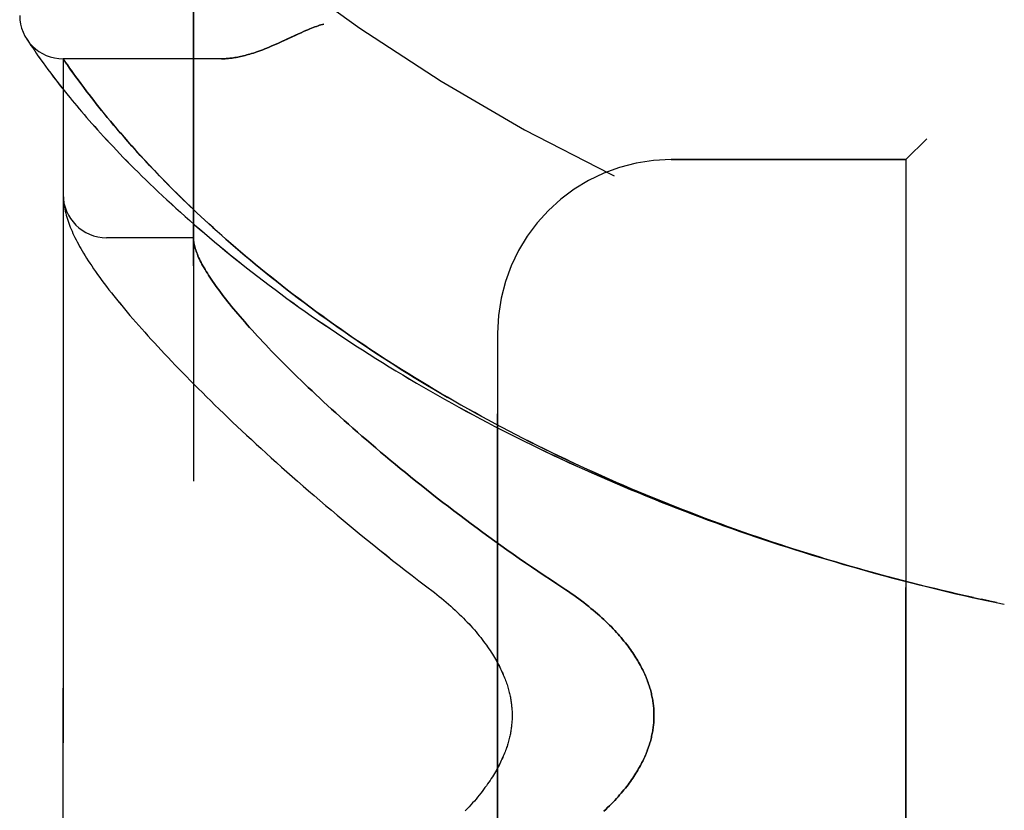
# Model space of a CAD drawing. Header units: inches. Extents: x 0 to 179, y 0 to 116.
# Tile 4 of 234: x 16.22 to 17.63, y 38.11 to 39.25. Entities that reach past the tile are written whole.
import ezdxf

# ---------------------------------------------------------------- set-up
doc = ezdxf.new("R2010")
doc.units = ezdxf.units.IN
doc.header["$LTSCALE"] = 9.842105
doc.header["$MEASUREMENT"] = 0
doc.linetypes.add('HIDDEN', pattern=[0.2, 0.1, -0.1])
doc.layers.add('LEFTHAND_DOOR_ASSEMBLY', color=7, linetype='CONTINUOUS')
doc.layers.add('RIGHTHAND_DOOR_ASSEMBLY', color=7, linetype='CONTINUOUS')

msp = doc.modelspace()

# ---------------------------------------------------------------- linework, layer by layer
at = {"layer": 'LEFTHAND_DOOR_ASSEMBLY', "color": 8, "linetype": 'HIDDEN'}
for p, q in [((16.4664, 36.9291), (16.4664, 39.5716)), ((16.2268, 39.2234), (16.2262, 39.2243)), ((16.2262, 39.2243), (16.2265, 39.2239)), ((16.2265, 39.2239), (16.2286, 39.2207)), ((16.2265, 39.2238), (16.2266, 39.2237)), ((16.2286, 39.2207), (16.2306, 39.2176)), ((16.2306, 39.2176), (16.2326, 39.2146)), ((16.2326, 39.2146), (16.2351, 39.2109)), ((16.2351, 39.2109), (16.238, 39.2066)), ((16.238, 39.2066), (16.2402, 39.2034)), ((16.2402, 39.2034), (16.2427, 39.1998)), ((16.507, 39.1953), (16.2789, 39.1953)), ((16.2789, 37.3053), (16.2789, 39.1953)), ((16.2469, 39.1939), (16.25, 39.1896)), ((16.25, 39.1896), (16.2534, 39.1849)), ((16.2534, 39.1849), (16.2571, 39.1799)), ((16.2902, 39.1791), (16.2883, 39.1818)), ((16.2571, 39.1799), (16.261, 39.1746)), ((16.261, 39.1746), (16.2653, 39.1689)), ((16.2653, 39.1689), (16.27, 39.1629)), ((16.2934, 39.1747), (16.2902, 39.1791)), ((16.2967, 39.17), (16.2934, 39.1747)), ((16.3004, 39.165), (16.2967, 39.17)), ((16.27, 39.1629), (16.2749, 39.1565)), ((16.2749, 39.1565), (16.2803, 39.1498)), ((16.3043, 39.1596), (16.3004, 39.165)), ((16.3085, 39.154), (16.3043, 39.1596)), ((16.313, 39.148), (16.3085, 39.154)), ((16.2803, 39.1498), (16.286, 39.1427)), ((16.3162, 39.1439), (16.313, 39.148)), ((16.3195, 39.1396), (16.3162, 39.1439)), ((16.323, 39.1352), (16.3195, 39.1396)), ((16.3266, 39.1306), (16.323, 39.1352)), ((16.3303, 39.1259), (16.3266, 39.1306)), ((16.3342, 39.121), (16.3303, 39.1259)), ((16.3383, 39.116), (16.3342, 39.121)), ((16.3425, 39.1109), (16.3383, 39.116)), ((16.3469, 39.1055), (16.3425, 39.1109)), ((16.3515, 39.1), (16.3469, 39.1055)), ((16.3563, 39.0943), (16.3515, 39.1)), ((16.3613, 39.0885), (16.3563, 39.0943)), ((16.3666, 39.0824), (16.3613, 39.0885)), ((16.372, 39.0762), (16.3666, 39.0824)), ((16.3777, 39.0698), (16.372, 39.0762)), ((16.3837, 39.0632), (16.3777, 39.0698)), ((17.5214, 39.0803), (17.4914, 39.0503)), ((16.3899, 39.0563), (16.3837, 39.0632)), ((16.3964, 39.0493), (16.3899, 39.0563)), ((16.4032, 39.042), (16.3964, 39.0493)), ((16.4103, 39.0344), (16.4032, 39.042)), ((17.1539, 39.0503), (17.4914, 39.0503)), ((17.4914, 37.4503), (17.4914, 39.0503)), ((16.2791, 38.9945), (16.2792, 38.9938)), ((16.2792, 38.9938), (16.2792, 38.9931)), ((16.2792, 38.9931), (16.2793, 38.9925)), ((16.2793, 38.9925), (16.2793, 38.9918)), ((16.2793, 38.9918), (16.2794, 38.9911)), ((16.2794, 38.9911), (16.2795, 38.9904)), ((16.2796, 38.9894), (16.2797, 38.9887)), ((16.2797, 38.9887), (16.2798, 38.988)), ((16.2798, 38.988), (16.2799, 38.9869)), ((16.4664, 38.9378), (16.3414, 38.9378)), ((16.9039, 37.7003), (16.9039, 38.8003)), ((17.5982, 38.4178), (17.6098, 38.4153)), ((17.6107, 38.4151), (17.5996, 38.4175)), ((17.6218, 38.4127), (17.6098, 38.4153)), ((17.6214, 38.4128), (17.6329, 38.4104))]:
    msp.add_line(p, q, dxfattribs=at)
for points in [[(16.6539, 39.2453), (16.6519, 39.2448), (16.6498, 39.2441), (16.6477, 39.2435), (16.6456, 39.2427), (16.6434, 39.242), (16.6411, 39.2412), (16.6388, 39.2403), (16.6363, 39.2393), (16.6337, 39.2383), (16.6309, 39.2371), (16.6279, 39.2358), (16.6247, 39.2344), (16.6213, 39.2329), (16.6176, 39.2312), (16.6009, 39.2234)], [(16.6009, 39.2234), (16.5928, 39.2197), (16.589, 39.218), (16.5853, 39.2163), (16.5818, 39.2148), (16.5784, 39.2134), (16.5752, 39.212), (16.5721, 39.2107), (16.5691, 39.2095), (16.5661, 39.2084), (16.5633, 39.2073), (16.5605, 39.2063), (16.5578, 39.2054), (16.5552, 39.2045), (16.5526, 39.2036), (16.5501, 39.2028), (16.5477, 39.2021), (16.5453, 39.2014), (16.543, 39.2008), (16.5407, 39.2001), (16.5385, 39.1996), (16.5363, 39.1991), (16.5342, 39.1986), (16.5321, 39.1981), (16.5301, 39.1977), (16.5281, 39.1974), (16.5261, 39.197), (16.5242, 39.1967), (16.5223, 39.1964), (16.5205, 39.1962), (16.5187, 39.196), (16.5169, 39.1958), (16.5152, 39.1957), (16.5135, 39.1956), (16.5118, 39.1955), (16.5102, 39.1954), (16.5085, 39.1954), (16.507, 39.1953)], [(16.2427, 39.1998), (16.244, 39.198), (16.2469, 39.1939)], [(16.2883, 39.1818), (16.285, 39.1865), (16.2843, 39.1875), (16.2789, 39.1953)], [(16.286, 39.1427), (16.289, 39.1391), (16.292, 39.1353), (16.2952, 39.1315), (16.2985, 39.1275), (16.3019, 39.1235), (16.3054, 39.1194), (16.309, 39.1152), (16.3127, 39.111), (16.3165, 39.1066), (16.3204, 39.1022), (16.3244, 39.0977), (16.3285, 39.0931), (16.3327, 39.0884), (16.3371, 39.0836), (16.3415, 39.0788), (16.3461, 39.0739), (16.3508, 39.0689), (16.3555, 39.0638), (16.3604, 39.0587), (16.3655, 39.0535), (16.3706, 39.0483), (16.3758, 39.0429), (16.3812, 39.0375), (16.3867, 39.0321), (16.3922, 39.0266), (16.3979, 39.021), (16.4038, 39.0154), (16.4097, 39.0097), (16.4157, 39.0039), (16.4219, 38.9982), (16.4281, 38.9923), (16.4345, 38.9864), (16.441, 38.9805), (16.4476, 38.9746), (16.4543, 38.9686), (16.4611, 38.9625), (16.468, 38.9565), (16.4751, 38.9504), (16.4822, 38.9443), (16.4894, 38.9381), (16.4968, 38.9319), (16.5042, 38.9257), (16.5117, 38.9195), (16.5194, 38.9133), (16.5271, 38.9071), (16.5349, 38.9008), (16.5429, 38.8945), (16.5509, 38.8883), (16.559, 38.882), (16.5672, 38.8757), (16.5755, 38.8695), (16.5838, 38.8632), (16.5923, 38.8569), (16.6008, 38.8506), (16.6095, 38.8444), (16.6182, 38.8381), (16.627, 38.8319), (16.6359, 38.8256), (16.6448, 38.8194), (16.6538, 38.8132), (16.6629, 38.807), (16.6721, 38.8008), (16.6814, 38.7946), (16.6907, 38.7885), (16.7001, 38.7824), (16.7095, 38.7763), (16.719, 38.7702), (16.7286, 38.7642), (16.7383, 38.7582), (16.748, 38.7522), (16.7577, 38.7462), (16.7676, 38.7403), (16.7774, 38.7344), (16.7874, 38.7285), (16.7974, 38.7227), (16.8074, 38.7169), (16.8175, 38.7112), (16.8277, 38.7054), (16.8379, 38.6997), (16.8481, 38.6941), (16.8584, 38.6885), (16.8688, 38.6829), (16.8792, 38.6774), (16.8896, 38.6719), (16.9001, 38.6664), (16.9106, 38.661), (16.9211, 38.6556), (16.9317, 38.6503), (16.9424, 38.645), (16.9531, 38.6397), (16.9638, 38.6345), (16.9745, 38.6294), (16.9853, 38.6243), (16.9961, 38.6192), (17.007, 38.6142), (17.0179, 38.6092), (17.0288, 38.6042), (17.0397, 38.5993), (17.0507, 38.5945), (17.0617, 38.5897), (17.0727, 38.5849), (17.0838, 38.5802), (17.0949, 38.5756), (17.106, 38.571), (17.1171, 38.5664), (17.1283, 38.5619), (17.1394, 38.5574), (17.1506, 38.553), (17.1619, 38.5486), (17.1731, 38.5443), (17.1844, 38.54), (17.1957, 38.5358), (17.207, 38.5316), (17.2183, 38.5274), (17.2296, 38.5234), (17.241, 38.5193), (17.2524, 38.5153), (17.2638, 38.5114), (17.2752, 38.5075), (17.2866, 38.5036), (17.298, 38.4998), (17.3094, 38.4961), (17.3209, 38.4924), (17.3324, 38.4887), (17.3438, 38.4851), (17.3553, 38.4816), (17.3668, 38.478), (17.3784, 38.4746), (17.3899, 38.4712), (17.4014, 38.4678), (17.4129, 38.4645), (17.4245, 38.4612), (17.436, 38.458), (17.4476, 38.4548), (17.4592, 38.4517), (17.4707, 38.4486), (17.4823, 38.4455), (17.4939, 38.4426), (17.5055, 38.4396), (17.5171, 38.4367), (17.5287, 38.4339), (17.5402, 38.4311), (17.5518, 38.4283), (17.5634, 38.4256), (17.575, 38.423), (17.5866, 38.4203), (17.5996, 38.4175)], [(17.5884, 38.42), (17.5773, 38.4225), (17.5662, 38.425), (17.555, 38.4276), (17.5439, 38.4302), (17.5328, 38.4329), (17.5217, 38.4356), (17.5106, 38.4384), (17.4995, 38.4412), (17.4884, 38.4441), (17.4773, 38.447), (17.4662, 38.4499), (17.4551, 38.4529), (17.444, 38.4559), (17.4329, 38.459), (17.4219, 38.4621), (17.4108, 38.4653), (17.3998, 38.4685), (17.3887, 38.4717), (17.3777, 38.475), (17.3667, 38.4784), (17.3557, 38.4818), (17.3447, 38.4852), (17.3337, 38.4887), (17.3227, 38.4922), (17.3118, 38.4958), (17.3008, 38.4994), (17.2899, 38.5031), (17.279, 38.5068), (17.2681, 38.5105), (17.2572, 38.5143), (17.2463, 38.5181), (17.2355, 38.522), (17.2246, 38.526), (17.2138, 38.5299), (17.203, 38.534), (17.1922, 38.538), (17.1814, 38.5422), (17.1707, 38.5463), (17.16, 38.5505), (17.1493, 38.5548), (17.1386, 38.5591), (17.1279, 38.5634), (17.1173, 38.5678), (17.1067, 38.5722), (17.0961, 38.5767), (17.0855, 38.5812), (17.075, 38.5858), (17.0645, 38.5904), (17.054, 38.5951), (17.0435, 38.5998), (17.0331, 38.6045), (17.0227, 38.6093), (17.0124, 38.6141), (17.002, 38.619), (16.9917, 38.6239), (16.9815, 38.6289), (16.9712, 38.6339), (16.961, 38.6389), (16.9509, 38.644), (16.9407, 38.6491), (16.9306, 38.6543), (16.9206, 38.6595), (16.9106, 38.6648), (16.9006, 38.6701), (16.8907, 38.6754), (16.8808, 38.6808), (16.871, 38.6862), (16.8612, 38.6916), (16.8514, 38.6971), (16.8417, 38.7027), (16.8321, 38.7082), (16.8225, 38.7138), (16.8129, 38.7194), (16.8034, 38.7251), (16.7939, 38.7308), (16.7845, 38.7365), (16.7752, 38.7423), (16.7659, 38.7481), (16.7567, 38.7539), (16.7475, 38.7598), (16.7384, 38.7657), (16.7293, 38.7716), (16.7204, 38.7775), (16.7114, 38.7835), (16.7026, 38.7894), (16.6938, 38.7954), (16.685, 38.8015), (16.6764, 38.8075), (16.6678, 38.8136), (16.6593, 38.8196), (16.6509, 38.8257), (16.6425, 38.8318), (16.6342, 38.8379), (16.626, 38.8441), (16.6179, 38.8502), (16.6098, 38.8563), (16.6019, 38.8625), (16.594, 38.8686), (16.5862, 38.8747), (16.5785, 38.8809), (16.5709, 38.887), (16.5633, 38.8931), (16.5559, 38.8992), (16.5486, 38.9053), (16.5413, 38.9114), (16.5342, 38.9175), (16.5272, 38.9235), (16.5203, 38.9295), (16.5136, 38.9354), (16.5071, 38.9411), (16.5007, 38.9468), (16.4946, 38.9524), (16.4886, 38.9578), (16.4828, 38.9631), (16.4772, 38.9683), (16.4718, 38.9733), (16.4666, 38.9783), (16.4615, 38.9831), (16.4566, 38.9879), (16.4518, 38.9925), (16.4471, 38.9971), (16.4426, 39.0016), (16.4382, 39.006), (16.4339, 39.0103), (16.4297, 39.0145), (16.4256, 39.0186), (16.4217, 39.0227), (16.4178, 39.0267), (16.414, 39.0306), (16.4103, 39.0344)], [(16.2789, 38.9993), (16.2789, 38.9989), (16.2789, 38.9985), (16.2789, 38.9982), (16.279, 38.9978), (16.279, 38.9974), (16.279, 38.9971), (16.279, 38.9967), (16.279, 38.9963), (16.279, 38.996), (16.279, 38.9956), (16.2791, 38.9952), (16.2791, 38.9945)], [(16.2795, 38.9904), (16.2795, 38.9901), (16.2796, 38.9894)], [(16.2799, 38.9869), (16.2803, 38.9843), (16.2807, 38.9816), (16.2813, 38.9789), (16.2819, 38.9761), (16.2826, 38.9733), (16.2833, 38.9704), (16.2841, 38.9675), (16.285, 38.9647), (16.286, 38.9617), (16.287, 38.9588), (16.2881, 38.9559), (16.2892, 38.953), (16.2904, 38.95), (16.2917, 38.9471), (16.2931, 38.9441), (16.2945, 38.941), (16.2959, 38.938), (16.2975, 38.9349), (16.2991, 38.9318), (16.3008, 38.9286), (16.3026, 38.9254), (16.3044, 38.9221), (16.3064, 38.9188), (16.3084, 38.9154), (16.3105, 38.9119), (16.3127, 38.9084), (16.3151, 38.9047), (16.3175, 38.901), (16.3201, 38.8972), (16.3228, 38.8932), (16.3256, 38.8891), (16.3286, 38.885), (16.3316, 38.8807), (16.3348, 38.8764), (16.3381, 38.872), (16.3415, 38.8675), (16.3449, 38.863), (16.3484, 38.8585), (16.352, 38.854), (16.3557, 38.8494), (16.3594, 38.8448), (16.3632, 38.8402), (16.3671, 38.8356), (16.371, 38.8309), (16.375, 38.8261), (16.3792, 38.8213), (16.3833, 38.8165), (16.3876, 38.8116), (16.392, 38.8066), (16.3964, 38.8017), (16.4009, 38.7966), (16.4055, 38.7915), (16.4102, 38.7864), (16.415, 38.7812), (16.4199, 38.776), (16.4248, 38.7707), (16.4299, 38.7654), (16.435, 38.76), (16.4402, 38.7545), (16.4455, 38.749), (16.4509, 38.7435), (16.4564, 38.7379), (16.4619, 38.7322), (16.4676, 38.7265), (16.4734, 38.7207), (16.4792, 38.7149), (16.4852, 38.709), (16.4912, 38.7031), (16.4973, 38.6971), (16.5036, 38.6911), (16.5099, 38.685), (16.5163, 38.6788), (16.5228, 38.6726), (16.5294, 38.6664), (16.5361, 38.6601), (16.5429, 38.6537), (16.5498, 38.6473), (16.5568, 38.6408), (16.5639, 38.6343), (16.5711, 38.6278), (16.5784, 38.6212), (16.5858, 38.6145), (16.5932, 38.6078), (16.6008, 38.601), (16.6085, 38.5942), (16.6163, 38.5874), (16.6241, 38.5805), (16.6321, 38.5736), (16.6401, 38.5667), (16.6483, 38.5597), (16.6565, 38.5526), (16.6649, 38.5456), (16.6733, 38.5385), (16.6818, 38.5313), (16.6904, 38.5242), (16.6991, 38.517), (16.7079, 38.5098), (16.7168, 38.5026), (16.7257, 38.4953), (16.7347, 38.4881), (16.7439, 38.4808), (16.753, 38.4735), (16.7623, 38.4662), (16.7717, 38.4589), (16.7811, 38.4516), (16.7906, 38.4443), (16.8001, 38.437)], [(16.4664, 38.9369), (16.4664, 38.9366), (16.4664, 38.9363), (16.4665, 38.9359), (16.4665, 38.9356), (16.4665, 38.9352), (16.4665, 38.9348), (16.4666, 38.9343), (16.4666, 38.9338)], [(16.4666, 38.9338), (16.4668, 38.932), (16.4671, 38.9302), (16.4675, 38.9284), (16.4679, 38.9265), (16.4684, 38.9245), (16.469, 38.9225), (16.4696, 38.9205), (16.4703, 38.9184), (16.4711, 38.9163), (16.472, 38.9141), (16.4729, 38.9118), (16.4739, 38.9095), (16.475, 38.9072), (16.4762, 38.9048), (16.4774, 38.9024), (16.4787, 38.8999), (16.4801, 38.8973), (16.4816, 38.8947), (16.4831, 38.8921), (16.4847, 38.8894), (16.4864, 38.8866), (16.4882, 38.8838), (16.49, 38.881), (16.4919, 38.8781), (16.4939, 38.8751), (16.496, 38.8721), (16.4982, 38.869), (16.5004, 38.8659), (16.5027, 38.8627), (16.5051, 38.8595), (16.5076, 38.8562), (16.5101, 38.8529), (16.5128, 38.8495), (16.5155, 38.8461), (16.5183, 38.8426), (16.5212, 38.839), (16.5241, 38.8354), (16.5272, 38.8318), (16.5303, 38.8281), (16.5335, 38.8243), (16.5368, 38.8205), (16.5402, 38.8166), (16.5437, 38.8126), (16.5472, 38.8087), (16.5509, 38.8046), (16.5546, 38.8005), (16.5584, 38.7964), (16.5623, 38.7921), (16.5663, 38.7879), (16.5704, 38.7836), (16.5745, 38.7792), (16.5788, 38.7748), (16.5831, 38.7703), (16.5876, 38.7657), (16.5921, 38.7611), (16.5967, 38.7565), (16.6014, 38.7518), (16.6062, 38.747), (16.6111, 38.7422), (16.6161, 38.7373), (16.6212, 38.7324), (16.6264, 38.7274), (16.6316, 38.7224), (16.637, 38.7173), (16.6424, 38.7122), (16.648, 38.707), (16.6536, 38.7018), (16.6594, 38.6965), (16.6652, 38.6912), (16.6711, 38.6858), (16.6771, 38.6804), (16.6833, 38.6749), (16.6895, 38.6694), (16.6958, 38.6638), (16.7022, 38.6582), (16.7087, 38.6525), (16.7153, 38.6468), (16.7219, 38.6411), (16.7287, 38.6353), (16.7356, 38.6294), (16.7425, 38.6236), (16.7496, 38.6177), (16.7567, 38.6118), (16.764, 38.6058), (16.7713, 38.5998), (16.7787, 38.5938), (16.7863, 38.5877), (16.7938, 38.5816), (16.8015, 38.5755), (16.8093, 38.5694), (16.8172, 38.5632), (16.8251, 38.557), (16.8331, 38.5509), (16.8412, 38.5447), (16.8494, 38.5385), (16.8576, 38.5322), (16.866, 38.526), (16.8744, 38.5198), (16.8828, 38.5135), (16.8914, 38.5073), (16.9, 38.5011), (16.9087, 38.4949), (16.9174, 38.4887), (16.9262, 38.4825), (16.935, 38.4763), (16.9439, 38.4701), (16.9529, 38.464), (16.9619, 38.4579), (16.9709, 38.4518), (16.98, 38.4458), (16.9891, 38.4398)], [(16.8001, 38.437), (16.8131, 38.4272), (16.8166, 38.4245), (16.82, 38.4217), (16.8234, 38.419), (16.8268, 38.4162), (16.8301, 38.4134), (16.8334, 38.4106), (16.8366, 38.4077), (16.8397, 38.4049), (16.8428, 38.402), (16.8459, 38.3991), (16.8489, 38.3963), (16.8518, 38.3934), (16.8547, 38.3905), (16.8575, 38.3877), (16.8602, 38.3848), (16.8629, 38.3819), (16.8655, 38.3791), (16.868, 38.3763), (16.8705, 38.3735), (16.8729, 38.3706), (16.8752, 38.3679), (16.8775, 38.3651), (16.8797, 38.3623), (16.8818, 38.3596), (16.8838, 38.3569), (16.8858, 38.3542), (16.8878, 38.3516), (16.8896, 38.3489), (16.8914, 38.3463), (16.8931, 38.3438), (16.8948, 38.3412), (16.8964, 38.3387), (16.8979, 38.3362), (16.8994, 38.3338), (16.9008, 38.3314), (16.9022, 38.329), (16.9035, 38.3267), (16.9047, 38.3243), (16.906, 38.322), (16.9071, 38.3198), (16.9082, 38.3175), (16.9093, 38.3153), (16.9103, 38.3131), (16.9113, 38.311), (16.9122, 38.3088), (16.9131, 38.3068), (16.9139, 38.3047), (16.9147, 38.3026), (16.9154, 38.3006), (16.9162, 38.2986), (16.9168, 38.2967), (16.9175, 38.2947), (16.9181, 38.2928), (16.9187, 38.2909), (16.9192, 38.2891), (16.9198, 38.2872), (16.9202, 38.2854), (16.9207, 38.2836), (16.9211, 38.2818), (16.9215, 38.2801), (16.9219, 38.2783), (16.9223, 38.2766), (16.9226, 38.2749), (16.9229, 38.2732), (16.9232, 38.2715), (16.9234, 38.2698), (16.9236, 38.2681), (16.9239, 38.2665), (16.924, 38.2648), (16.9242, 38.2632), (16.9244, 38.2616), (16.9245, 38.26), (16.9246, 38.2583), (16.9247, 38.2567), (16.9247, 38.2551), (16.9248, 38.2535), (16.9248, 38.2519), (16.9248, 38.2503), (16.9248, 38.2487), (16.9248, 38.2471), (16.9247, 38.2455), (16.9247, 38.2439), (16.9246, 38.2423), (16.9245, 38.2407), (16.9244, 38.2391), (16.9242, 38.2375), (16.924, 38.2359), (16.9239, 38.2342), (16.9236, 38.2326), (16.9234, 38.2309), (16.9232, 38.2292), (16.9229, 38.2275), (16.9226, 38.2258), (16.9223, 38.2241), (16.9219, 38.2224), (16.9215, 38.2206), (16.9211, 38.2189), (16.9207, 38.2171), (16.9202, 38.2153), (16.9197, 38.2135), (16.9192, 38.2116), (16.9187, 38.2097), (16.9181, 38.2079), (16.9175, 38.2059), (16.9168, 38.204), (16.9162, 38.202), (16.9154, 38.2001), (16.9147, 38.198), (16.9139, 38.196), (16.913, 38.1939), (16.9122, 38.1918), (16.9112, 38.1897), (16.9103, 38.1876), (16.9093, 38.1854), (16.9082, 38.1832), (16.9071, 38.1809), (16.9059, 38.1786), (16.9047, 38.1764), (16.9035, 38.174), (16.9022, 38.1717), (16.9008, 38.1693), (16.8994, 38.1669), (16.8979, 38.1644), (16.8964, 38.162), (16.8948, 38.1595), (16.8931, 38.1569), (16.8914, 38.1544), (16.8896, 38.1518), (16.8878, 38.1491), (16.8858, 38.1465), (16.8838, 38.1438), (16.8818, 38.1411), (16.8797, 38.1384), (16.8775, 38.1356), (16.8752, 38.1328), (16.8729, 38.13), (16.8705, 38.1272), (16.868, 38.1244), (16.8655, 38.1216), (16.8629, 38.1187), (16.8602, 38.1159), (16.8575, 38.113)], [(16.9891, 38.4398), (17.0022, 38.4312), (17.006, 38.4286), (17.0099, 38.426), (17.0136, 38.4234), (17.0173, 38.4207), (17.021, 38.418), (17.0246, 38.4154), (17.0281, 38.4127), (17.0316, 38.41), (17.035, 38.4073), (17.0383, 38.4045), (17.0415, 38.4018), (17.0447, 38.3991), (17.0478, 38.3964), (17.0509, 38.3937), (17.0538, 38.391), (17.0567, 38.3883), (17.0596, 38.3857), (17.0623, 38.383), (17.065, 38.3804), (17.0676, 38.3777), (17.0701, 38.3751), (17.0726, 38.3725), (17.0749, 38.3699), (17.0772, 38.3674), (17.0795, 38.3648), (17.0817, 38.3623), (17.0838, 38.3598), (17.0858, 38.3573), (17.0878, 38.3548), (17.0897, 38.3524), (17.0916, 38.35), (17.0933, 38.3475), (17.0951, 38.3452), (17.0968, 38.3428), (17.0984, 38.3405), (17.0999, 38.3381), (17.1014, 38.3358), (17.1029, 38.3335), (17.1043, 38.3313), (17.1056, 38.329), (17.1069, 38.3268), (17.1082, 38.3246), (17.1094, 38.3224), (17.1105, 38.3202), (17.1117, 38.3181), (17.1127, 38.316), (17.1138, 38.3138), (17.1147, 38.3117), (17.1157, 38.3097), (17.1166, 38.3076), (17.1175, 38.3055), (17.1183, 38.3035), (17.1191, 38.3015), (17.1198, 38.2995), (17.1206, 38.2975), (17.1213, 38.2955), (17.1219, 38.2935), (17.1225, 38.2916), (17.1231, 38.2896), (17.1237, 38.2877), (17.1242, 38.2857), (17.1247, 38.2838), (17.1252, 38.2819), (17.1256, 38.28), (17.126, 38.2781), (17.1264, 38.2762), (17.1268, 38.2743), (17.1271, 38.2725), (17.1274, 38.2706), (17.1276, 38.2687), (17.1279, 38.2669), (17.1281, 38.265), (17.1283, 38.2632), (17.1285, 38.2613), (17.1286, 38.2595), (17.1287, 38.2577), (17.1288, 38.2558), (17.1289, 38.254), (17.1289, 38.2522), (17.1289, 38.2503), (17.1289, 38.2485), (17.1289, 38.2467), (17.1288, 38.2449), (17.1287, 38.243), (17.1286, 38.2412), (17.1285, 38.2394), (17.1283, 38.2375), (17.1281, 38.2357), (17.1279, 38.2338), (17.1276, 38.232), (17.1274, 38.2301), (17.1271, 38.2282), (17.1268, 38.2264), (17.1264, 38.2245), (17.126, 38.2226), (17.1256, 38.2207), (17.1252, 38.2188), (17.1247, 38.2169), (17.1242, 38.215), (17.1237, 38.213), (17.1231, 38.2111), (17.1225, 38.2091), (17.1219, 38.2072), (17.1213, 38.2052), (17.1206, 38.2032), (17.1198, 38.2012), (17.1191, 38.1992), (17.1183, 38.1972), (17.1175, 38.1952), (17.1166, 38.1931), (17.1157, 38.191), (17.1147, 38.1889), (17.1138, 38.1868), (17.1127, 38.1847), (17.1117, 38.1826), (17.1105, 38.1804), (17.1094, 38.1783), (17.1082, 38.1761), (17.1069, 38.1739), (17.1056, 38.1717), (17.1043, 38.1694), (17.1029, 38.1672), (17.1014, 38.1649), (17.0999, 38.1626), (17.0984, 38.1602), (17.0968, 38.1579), (17.0951, 38.1555), (17.0933, 38.1531), (17.0916, 38.1507), (17.0897, 38.1483), (17.0878, 38.1459), (17.0858, 38.1434), (17.0838, 38.1409), (17.0817, 38.1384), (17.0795, 38.1359), (17.0772, 38.1333), (17.0749, 38.1308), (17.0726, 38.1282), (17.0701, 38.1256), (17.0676, 38.123), (17.065, 38.1203), (17.0623, 38.1177), (17.0596, 38.115), (17.0567, 38.1124)]]:
    msp.add_lwpolyline(points, dxfattribs=at)
for centre, radius, start, end in [((18.2789, 41.5255), 2.7751, 223.8884, 270), ((16.2789, 39.2578), 0.0625, 180, 270), ((17.1539, 38.8003), 0.25, 90, 180), ((16.3414, 39.0003), 0.0625, 180, 270)]:
    msp.add_arc(centre, radius, start, end, dxfattribs=at)
at = {"layer": 'RIGHTHAND_DOOR_ASSEMBLY', "color": 8, "linetype": 'HIDDEN'}
for p, q in [((16.4664, 39.5716), (16.4664, 36.9291)), ((16.2286, 39.2207), (16.2306, 39.2176)), ((16.2306, 39.2176), (16.2326, 39.2145)), ((16.2326, 39.2145), (16.2351, 39.2109)), ((16.2351, 39.2109), (16.238, 39.2066)), ((16.238, 39.2066), (16.2402, 39.2034)), ((16.2402, 39.2034), (16.2427, 39.1998)), ((16.507, 39.1953), (16.2789, 39.1953)), ((16.2789, 39.1953), (16.2789, 37.3053)), ((16.2469, 39.1939), (16.25, 39.1896)), ((16.25, 39.1896), (16.2534, 39.1849)), ((16.2534, 39.1849), (16.2571, 39.1799)), ((16.2796, 39.1944), (16.2824, 39.1902)), ((16.2824, 39.1902), (16.285, 39.1865)), ((16.285, 39.1865), (16.2883, 39.1817)), ((16.2883, 39.1817), (16.2903, 39.179)), ((16.2571, 39.1799), (16.2611, 39.1746)), ((16.2611, 39.1746), (16.2654, 39.1689)), ((16.2654, 39.1689), (16.27, 39.1629)), ((16.2903, 39.179), (16.2934, 39.1746)), ((16.2934, 39.1746), (16.2968, 39.17)), ((16.2968, 39.17), (16.3004, 39.165)), ((16.27, 39.1629), (16.275, 39.1565)), ((16.275, 39.1565), (16.2803, 39.1498)), ((16.3004, 39.165), (16.3043, 39.1596)), ((16.3043, 39.1596), (16.3085, 39.154)), ((16.3085, 39.154), (16.313, 39.148)), ((16.2803, 39.1498), (16.286, 39.1427)), ((16.313, 39.148), (16.3162, 39.1439)), ((16.3162, 39.1439), (16.3195, 39.1396)), ((16.3195, 39.1396), (16.323, 39.1352)), ((16.323, 39.1352), (16.3265, 39.1306)), ((16.3265, 39.1306), (16.3303, 39.1259)), ((16.3303, 39.1259), (16.3342, 39.1211)), ((16.3342, 39.1211), (16.3382, 39.1161)), ((16.3382, 39.1161), (16.3425, 39.1109)), ((16.3425, 39.1109), (16.3469, 39.1056)), ((16.3469, 39.1056), (16.3515, 39.1001)), ((16.3515, 39.1001), (16.3563, 39.0944)), ((16.3563, 39.0944), (16.3613, 39.0886)), ((16.3613, 39.0886), (16.3665, 39.0825)), ((16.3665, 39.0825), (16.372, 39.0763)), ((16.372, 39.0763), (16.3776, 39.0699)), ((16.3776, 39.0699), (16.3836, 39.0633)), ((17.4914, 39.0503), (17.5214, 39.0803)), ((16.3836, 39.0633), (16.3898, 39.0565)), ((16.3898, 39.0565), (16.3963, 39.0494)), ((16.3963, 39.0494), (16.4031, 39.0421)), ((16.4031, 39.0421), (16.4102, 39.0346)), ((17.4914, 39.0503), (17.1539, 39.0503)), ((17.4914, 39.0503), (17.4914, 37.4503)), ((16.2792, 38.9938), (16.2792, 38.9931)), ((16.2792, 38.9931), (16.2793, 38.9925)), ((16.2793, 38.9925), (16.2793, 38.9918)), ((16.2793, 38.9918), (16.2794, 38.9911)), ((16.2794, 38.9911), (16.2795, 38.9904)), ((16.2796, 38.9894), (16.2797, 38.9887)), ((16.2797, 38.9887), (16.2798, 38.988)), ((16.2798, 38.988), (16.2799, 38.9869)), ((16.4664, 38.9378), (16.3414, 38.9378)), ((16.9039, 38.8003), (16.9039, 37.7003)), ((17.6098, 38.4153), (17.6218, 38.4127)), ((17.6214, 38.4128), (17.6329, 38.4104))]:
    msp.add_line(p, q, dxfattribs=at)
for points in [[(16.6137, 39.2294), (16.6176, 39.2312), (16.6213, 39.2329), (16.6247, 39.2344), (16.6279, 39.2358), (16.6309, 39.2371), (16.6337, 39.2383), (16.6363, 39.2393), (16.6388, 39.2403), (16.6411, 39.2412), (16.6434, 39.242), (16.6456, 39.2427), (16.6477, 39.2435), (16.6498, 39.2441), (16.6519, 39.2448), (16.6539, 39.2453)], [(16.2265, 39.2239), (16.2265, 39.2238), (16.2266, 39.2237), (16.2286, 39.2207)], [(16.507, 39.1953), (16.5085, 39.1954), (16.5102, 39.1954), (16.5118, 39.1955), (16.5135, 39.1956), (16.5152, 39.1957), (16.5169, 39.1958), (16.5187, 39.196), (16.5205, 39.1962), (16.5223, 39.1964), (16.5242, 39.1967), (16.5261, 39.197), (16.5281, 39.1974), (16.5301, 39.1977), (16.5321, 39.1981), (16.5342, 39.1986), (16.5363, 39.1991), (16.5385, 39.1996), (16.5407, 39.2001), (16.543, 39.2008), (16.5453, 39.2014), (16.5477, 39.2021), (16.5501, 39.2028), (16.5526, 39.2036), (16.5552, 39.2045), (16.5578, 39.2054), (16.5605, 39.2063), (16.5633, 39.2073), (16.5661, 39.2084), (16.5691, 39.2095), (16.5721, 39.2107), (16.5752, 39.212), (16.5784, 39.2134), (16.5818, 39.2148), (16.5853, 39.2163), (16.5889, 39.218), (16.5928, 39.2197), (16.5967, 39.2215), (16.6137, 39.2294)], [(16.2427, 39.1998), (16.244, 39.1979), (16.2469, 39.1939)], [(16.2789, 39.1953), (16.279, 39.1953), (16.2796, 39.1944)], [(16.286, 39.1427), (16.289, 39.139), (16.2921, 39.1353), (16.2952, 39.1314), (16.2985, 39.1275), (16.3019, 39.1235), (16.3054, 39.1194), (16.309, 39.1152), (16.3127, 39.1109), (16.3165, 39.1066), (16.3204, 39.1021), (16.3244, 39.0976), (16.3285, 39.093), (16.3328, 39.0883), (16.3371, 39.0836), (16.3416, 39.0788), (16.3461, 39.0738), (16.3508, 39.0689), (16.3556, 39.0638), (16.3605, 39.0587), (16.3655, 39.0535), (16.3706, 39.0482), (16.3759, 39.0429), (16.3812, 39.0375), (16.3867, 39.032), (16.3923, 39.0265), (16.398, 39.0209), (16.4038, 39.0153), (16.4097, 39.0096), (16.4158, 39.0039), (16.4219, 38.9981), (16.4282, 38.9923), (16.4346, 38.9864), (16.441, 38.9805), (16.4476, 38.9745), (16.4543, 38.9685), (16.4612, 38.9625), (16.4681, 38.9564), (16.4751, 38.9503), (16.4822, 38.9442), (16.4895, 38.9381), (16.4968, 38.9319), (16.5043, 38.9257), (16.5118, 38.9195), (16.5194, 38.9133), (16.5272, 38.907), (16.535, 38.9008), (16.5429, 38.8945), (16.5509, 38.8882), (16.559, 38.882), (16.5672, 38.8757), (16.5755, 38.8694), (16.5839, 38.8631), (16.5923, 38.8569), (16.6009, 38.8506), (16.6095, 38.8443), (16.6182, 38.8381), (16.627, 38.8318), (16.6359, 38.8256), (16.6449, 38.8194), (16.6539, 38.8131), (16.663, 38.807), (16.6722, 38.8008), (16.6814, 38.7946), (16.6907, 38.7885), (16.7001, 38.7824), (16.7096, 38.7763), (16.7191, 38.7702), (16.7287, 38.7642), (16.7383, 38.7581), (16.748, 38.7522), (16.7578, 38.7462), (16.7676, 38.7403), (16.7775, 38.7344), (16.7874, 38.7285), (16.7974, 38.7227), (16.8075, 38.7169), (16.8176, 38.7111), (16.8277, 38.7054), (16.8379, 38.6997), (16.8482, 38.6941), (16.8585, 38.6884), (16.8688, 38.6829), (16.8792, 38.6773), (16.8896, 38.6718), (16.9001, 38.6664), (16.9106, 38.661), (16.9212, 38.6556), (16.9318, 38.6503), (16.9424, 38.645), (16.9531, 38.6397), (16.9638, 38.6345), (16.9746, 38.6293), (16.9854, 38.6242), (16.9962, 38.6192), (17.007, 38.6141), (17.0179, 38.6092), (17.0288, 38.6042), (17.0398, 38.5993), (17.0507, 38.5945), (17.0617, 38.5897), (17.0728, 38.5849), (17.0838, 38.5802), (17.0949, 38.5756), (17.106, 38.571), (17.1171, 38.5664), (17.1283, 38.5619), (17.1395, 38.5574), (17.1507, 38.553), (17.1619, 38.5486), (17.1731, 38.5443), (17.1844, 38.54), (17.1957, 38.5358), (17.207, 38.5316), (17.2183, 38.5274), (17.2297, 38.5234), (17.241, 38.5193), (17.2524, 38.5153), (17.2638, 38.5114), (17.2752, 38.5075), (17.2866, 38.5036), (17.298, 38.4998), (17.3095, 38.4961), (17.3209, 38.4924), (17.3324, 38.4887), (17.3439, 38.4851), (17.3554, 38.4815), (17.3669, 38.478), (17.3784, 38.4746), (17.3899, 38.4712), (17.4014, 38.4678), (17.413, 38.4645), (17.4245, 38.4612), (17.4361, 38.458), (17.4476, 38.4548), (17.4592, 38.4517), (17.4708, 38.4486), (17.4823, 38.4455), (17.4939, 38.4426), (17.5055, 38.4396), (17.5171, 38.4367), (17.5287, 38.4339), (17.5403, 38.4311), (17.5519, 38.4283), (17.5635, 38.4256), (17.575, 38.423), (17.5866, 38.4203), (17.5982, 38.4178), (17.6098, 38.4153)], [(16.4102, 39.0346), (16.4138, 39.0308), (16.4176, 39.0269), (16.4215, 39.0229), (16.4254, 39.0188), (16.4295, 39.0147), (16.4336, 39.0105), (16.4379, 39.0062), (16.4424, 39.0018), (16.4469, 38.9973), (16.4516, 38.9928), (16.4563, 38.9881), (16.4612, 38.9834), (16.4663, 38.9786), (16.4715, 38.9736), (16.4769, 38.9686), (16.4825, 38.9634), (16.4882, 38.9581), (16.4942, 38.9527), (16.5003, 38.9472), (16.5066, 38.9415), (16.5131, 38.9357), (16.5198, 38.9299), (16.5267, 38.9239), (16.5337, 38.9179), (16.5408, 38.9119), (16.5481, 38.9058), (16.5554, 38.8997), (16.5628, 38.8935), (16.5704, 38.8874), (16.578, 38.8813), (16.5857, 38.8751), (16.5935, 38.869), (16.6013, 38.8629), (16.6093, 38.8567), (16.6174, 38.8506), (16.6255, 38.8444), (16.6337, 38.8383), (16.642, 38.8322), (16.6503, 38.8261), (16.6588, 38.82), (16.6673, 38.8139), (16.6759, 38.8079), (16.6845, 38.8018), (16.6933, 38.7958), (16.7021, 38.7898), (16.7109, 38.7838), (16.7199, 38.7778), (16.7288, 38.7719), (16.7379, 38.766), (16.747, 38.7601), (16.7562, 38.7542), (16.7654, 38.7484), (16.7747, 38.7426), (16.7841, 38.7368), (16.7935, 38.7311), (16.8029, 38.7254), (16.8124, 38.7197), (16.822, 38.7141), (16.8316, 38.7085), (16.8413, 38.7029), (16.851, 38.6974), (16.8607, 38.6919), (16.8705, 38.6864), (16.8804, 38.681), (16.8903, 38.6756), (16.9002, 38.6703), (16.9102, 38.665), (16.9202, 38.6597), (16.9302, 38.6545), (16.9403, 38.6494), (16.9505, 38.6442), (16.9606, 38.6391), (16.9708, 38.6341), (16.9811, 38.6291), (16.9913, 38.6241), (17.0016, 38.6192), (17.012, 38.6143), (17.0223, 38.6095), (17.0327, 38.6047), (17.0432, 38.5999), (17.0536, 38.5952), (17.0641, 38.5906), (17.0746, 38.5859), (17.0852, 38.5814), (17.0957, 38.5768), (17.1063, 38.5724), (17.117, 38.5679), (17.1276, 38.5635), (17.1383, 38.5592), (17.149, 38.5549), (17.1597, 38.5506), (17.1704, 38.5464), (17.1811, 38.5423), (17.1919, 38.5381), (17.2027, 38.5341), (17.2135, 38.53), (17.2244, 38.5261), (17.2352, 38.5221), (17.2461, 38.5182), (17.2569, 38.5144), (17.2678, 38.5106), (17.2788, 38.5068), (17.2897, 38.5031), (17.3006, 38.4995), (17.3116, 38.4959), (17.3225, 38.4923), (17.3335, 38.4888), (17.3445, 38.4853), (17.3555, 38.4818), (17.3665, 38.4784), (17.3776, 38.4751), (17.3886, 38.4718), (17.3996, 38.4685), (17.4107, 38.4653), (17.4217, 38.4622), (17.4328, 38.459), (17.4439, 38.456), (17.455, 38.4529), (17.4661, 38.4499), (17.4772, 38.447), (17.4883, 38.4441), (17.4994, 38.4412), (17.5105, 38.4384), (17.5216, 38.4357), (17.5327, 38.4329), (17.5439, 38.4303), (17.555, 38.4276), (17.5661, 38.425), (17.5773, 38.4225), (17.5884, 38.42), (17.5995, 38.4175), (17.6107, 38.4151)], [(16.2789, 38.9993), (16.2789, 38.9989), (16.2789, 38.9985), (16.2789, 38.9982), (16.279, 38.9978), (16.279, 38.9974), (16.279, 38.9971), (16.279, 38.9967), (16.279, 38.9963), (16.279, 38.996), (16.279, 38.9956), (16.2791, 38.9952), (16.2791, 38.9949), (16.2791, 38.9945), (16.2792, 38.9938)], [(16.2795, 38.9904), (16.2795, 38.9901), (16.2796, 38.9894)], [(16.2799, 38.9869), (16.2803, 38.9843), (16.2807, 38.9816), (16.2813, 38.9789), (16.2819, 38.9761), (16.2826, 38.9733), (16.2833, 38.9704), (16.2841, 38.9675), (16.285, 38.9647), (16.286, 38.9618), (16.287, 38.9588), (16.2881, 38.9559), (16.2892, 38.953), (16.2904, 38.95), (16.2917, 38.9471), (16.2931, 38.9441), (16.2945, 38.941), (16.2959, 38.938), (16.2975, 38.9349), (16.2991, 38.9318), (16.3008, 38.9286), (16.3026, 38.9254), (16.3044, 38.9221), (16.3064, 38.9188), (16.3084, 38.9154), (16.3105, 38.9119), (16.3127, 38.9084), (16.3151, 38.9048), (16.3175, 38.901), (16.3201, 38.8972), (16.3228, 38.8932), (16.3256, 38.8891), (16.3285, 38.885), (16.3316, 38.8807), (16.3348, 38.8764), (16.3381, 38.872), (16.3415, 38.8675), (16.3449, 38.863), (16.3484, 38.8585), (16.352, 38.854), (16.3557, 38.8494), (16.3594, 38.8449), (16.3632, 38.8402), (16.367, 38.8356), (16.371, 38.8309), (16.375, 38.8261), (16.3791, 38.8213), (16.3833, 38.8165), (16.3876, 38.8116), (16.392, 38.8066), (16.3964, 38.8017), (16.4009, 38.7966), (16.4055, 38.7916), (16.4102, 38.7864), (16.415, 38.7812), (16.4199, 38.776), (16.4248, 38.7707), (16.4298, 38.7654), (16.435, 38.76), (16.4402, 38.7546), (16.4455, 38.7491), (16.4509, 38.7435), (16.4564, 38.7379), (16.4619, 38.7322), (16.4676, 38.7265), (16.4734, 38.7208), (16.4792, 38.7149), (16.4852, 38.709), (16.4912, 38.7031), (16.4973, 38.6971), (16.5036, 38.6911), (16.5099, 38.685), (16.5163, 38.6788), (16.5228, 38.6726), (16.5294, 38.6664), (16.5361, 38.6601), (16.5429, 38.6537), (16.5498, 38.6473), (16.5568, 38.6409), (16.5639, 38.6343), (16.5711, 38.6278), (16.5784, 38.6212), (16.5858, 38.6145), (16.5932, 38.6078), (16.6008, 38.6011), (16.6085, 38.5943), (16.6163, 38.5874), (16.6241, 38.5805), (16.6321, 38.5736), (16.6401, 38.5667), (16.6483, 38.5597), (16.6565, 38.5526), (16.6648, 38.5456), (16.6733, 38.5385), (16.6818, 38.5314), (16.6904, 38.5242), (16.6991, 38.517), (16.7079, 38.5098), (16.7167, 38.5026), (16.7257, 38.4953), (16.7347, 38.4881), (16.7438, 38.4808), (16.753, 38.4735), (16.7623, 38.4662), (16.7717, 38.4589), (16.7811, 38.4516), (16.7906, 38.4443), (16.8001, 38.437)], [(16.4666, 38.9338), (16.4666, 38.9343), (16.4665, 38.9348), (16.4665, 38.9352), (16.4665, 38.9356), (16.4665, 38.9359), (16.4664, 38.9363), (16.4664, 38.9366), (16.4664, 38.9369)], [(16.9891, 38.4398), (16.98, 38.4458), (16.9709, 38.4518), (16.9619, 38.4579), (16.9529, 38.464), (16.9439, 38.4701), (16.935, 38.4763), (16.9262, 38.4825), (16.9174, 38.4887), (16.9087, 38.4949), (16.9, 38.5011), (16.8914, 38.5073), (16.8828, 38.5135), (16.8744, 38.5198), (16.866, 38.526), (16.8576, 38.5322), (16.8494, 38.5385), (16.8412, 38.5447), (16.8331, 38.5509), (16.8251, 38.557), (16.8172, 38.5632), (16.8093, 38.5694), (16.8015, 38.5755), (16.7938, 38.5816), (16.7863, 38.5877), (16.7787, 38.5938), (16.7713, 38.5998), (16.764, 38.6058), (16.7567, 38.6118), (16.7496, 38.6177), (16.7425, 38.6236), (16.7356, 38.6294), (16.7287, 38.6353), (16.7219, 38.6411), (16.7153, 38.6468), (16.7087, 38.6525), (16.7022, 38.6582), (16.6958, 38.6638), (16.6895, 38.6694), (16.6833, 38.6749), (16.6771, 38.6804), (16.6711, 38.6858), (16.6652, 38.6912), (16.6594, 38.6965), (16.6536, 38.7018), (16.648, 38.707), (16.6424, 38.7122), (16.637, 38.7173), (16.6316, 38.7224), (16.6264, 38.7274), (16.6212, 38.7324), (16.6161, 38.7373), (16.6111, 38.7422), (16.6062, 38.747), (16.6014, 38.7518), (16.5967, 38.7565), (16.5921, 38.7611), (16.5876, 38.7657), (16.5831, 38.7703), (16.5788, 38.7748), (16.5745, 38.7792), (16.5704, 38.7836), (16.5663, 38.7879), (16.5623, 38.7921), (16.5584, 38.7964), (16.5546, 38.8005), (16.5509, 38.8046), (16.5472, 38.8087), (16.5437, 38.8126), (16.5402, 38.8166), (16.5368, 38.8205), (16.5335, 38.8243), (16.5303, 38.8281), (16.5272, 38.8318), (16.5241, 38.8354), (16.5212, 38.839), (16.5183, 38.8426), (16.5155, 38.8461), (16.5128, 38.8495), (16.5101, 38.8529), (16.5076, 38.8562), (16.5051, 38.8595), (16.5027, 38.8627), (16.5004, 38.8659), (16.4982, 38.869), (16.496, 38.8721), (16.4939, 38.8751), (16.4919, 38.8781), (16.49, 38.881), (16.4882, 38.8838), (16.4864, 38.8866), (16.4847, 38.8894), (16.4831, 38.8921), (16.4816, 38.8947), (16.4801, 38.8973), (16.4787, 38.8999), (16.4774, 38.9024), (16.4762, 38.9048), (16.475, 38.9072), (16.4739, 38.9095), (16.4729, 38.9118), (16.472, 38.9141), (16.4711, 38.9163), (16.4703, 38.9184), (16.4696, 38.9205), (16.469, 38.9225), (16.4684, 38.9245), (16.4679, 38.9265), (16.4675, 38.9284), (16.4671, 38.9302), (16.4668, 38.932), (16.4666, 38.9338)], [(16.8001, 38.437), (16.8131, 38.4272), (16.8166, 38.4245), (16.82, 38.4217), (16.8234, 38.419), (16.8268, 38.4162), (16.8301, 38.4134), (16.8333, 38.4106), (16.8366, 38.4077), (16.8397, 38.4049), (16.8428, 38.402), (16.8459, 38.3992), (16.8489, 38.3963), (16.8518, 38.3934), (16.8547, 38.3905), (16.8575, 38.3877), (16.8602, 38.3848), (16.8629, 38.382), (16.8655, 38.3791), (16.868, 38.3763), (16.8705, 38.3735), (16.8729, 38.3707), (16.8752, 38.3679), (16.8775, 38.3651), (16.8797, 38.3623), (16.8818, 38.3596), (16.8838, 38.3569), (16.8858, 38.3542), (16.8878, 38.3516), (16.8896, 38.3489), (16.8914, 38.3463), (16.8931, 38.3438), (16.8948, 38.3412), (16.8964, 38.3387), (16.8979, 38.3362), (16.8994, 38.3338), (16.9008, 38.3314), (16.9022, 38.329), (16.9035, 38.3267), (16.9047, 38.3243), (16.9059, 38.322), (16.9071, 38.3198), (16.9082, 38.3175), (16.9093, 38.3153), (16.9103, 38.3131), (16.9112, 38.311), (16.9122, 38.3089), (16.913, 38.3068), (16.9139, 38.3047), (16.9147, 38.3027), (16.9154, 38.3006), (16.9162, 38.2987), (16.9168, 38.2967), (16.9175, 38.2948), (16.9181, 38.2928), (16.9187, 38.291), (16.9192, 38.2891), (16.9197, 38.2872), (16.9202, 38.2854), (16.9207, 38.2836), (16.9211, 38.2818), (16.9215, 38.2801), (16.9219, 38.2783), (16.9223, 38.2766), (16.9226, 38.2749), (16.9229, 38.2732), (16.9232, 38.2715), (16.9234, 38.2698), (16.9236, 38.2681), (16.9239, 38.2665), (16.924, 38.2648), (16.9242, 38.2632), (16.9244, 38.2616), (16.9245, 38.26), (16.9246, 38.2584), (16.9247, 38.2567), (16.9247, 38.2551), (16.9248, 38.2535), (16.9248, 38.2519), (16.9248, 38.2504), (16.9248, 38.2488), (16.9248, 38.2472), (16.9247, 38.2456), (16.9247, 38.244), (16.9246, 38.2423), (16.9245, 38.2407), (16.9244, 38.2391), (16.9242, 38.2375), (16.924, 38.2359), (16.9239, 38.2342), (16.9236, 38.2326), (16.9234, 38.2309), (16.9232, 38.2292), (16.9229, 38.2275), (16.9226, 38.2258), (16.9223, 38.2241), (16.9219, 38.2224), (16.9215, 38.2206), (16.9211, 38.2189), (16.9207, 38.2171), (16.9202, 38.2153), (16.9198, 38.2135), (16.9192, 38.2116), (16.9187, 38.2097), (16.9181, 38.2079), (16.9175, 38.2059), (16.9168, 38.204), (16.9162, 38.202), (16.9154, 38.2001), (16.9147, 38.198), (16.9139, 38.196), (16.9131, 38.1939), (16.9122, 38.1918), (16.9113, 38.1897), (16.9103, 38.1876), (16.9093, 38.1854), (16.9082, 38.1832), (16.9071, 38.1809), (16.906, 38.1787), (16.9047, 38.1764), (16.9035, 38.174), (16.9022, 38.1717), (16.9008, 38.1693), (16.8994, 38.1669), (16.8979, 38.1645), (16.8964, 38.162), (16.8948, 38.1595), (16.8931, 38.1569), (16.8914, 38.1544), (16.8896, 38.1518), (16.8878, 38.1491), (16.8858, 38.1465), (16.8838, 38.1438), (16.8818, 38.1411), (16.8797, 38.1384), (16.8775, 38.1356), (16.8752, 38.1328), (16.8729, 38.13), (16.8705, 38.1272), (16.868, 38.1244), (16.8655, 38.1216), (16.8629, 38.1187), (16.8602, 38.1159), (16.8575, 38.113)], [(17.0567, 38.1124), (17.0596, 38.115), (17.0623, 38.1177), (17.065, 38.1203), (17.0676, 38.123), (17.0701, 38.1256), (17.0726, 38.1282), (17.0749, 38.1308), (17.0772, 38.1333), (17.0795, 38.1359), (17.0817, 38.1384), (17.0838, 38.1409), (17.0858, 38.1434), (17.0878, 38.1459), (17.0897, 38.1483), (17.0916, 38.1507), (17.0933, 38.1531), (17.0951, 38.1555), (17.0968, 38.1579), (17.0984, 38.1602), (17.0999, 38.1626), (17.1014, 38.1649), (17.1029, 38.1672), (17.1043, 38.1694), (17.1056, 38.1717), (17.1069, 38.1739), (17.1082, 38.1761), (17.1094, 38.1783), (17.1105, 38.1804), (17.1117, 38.1826), (17.1127, 38.1847), (17.1138, 38.1868), (17.1147, 38.1889), (17.1157, 38.191), (17.1166, 38.1931), (17.1175, 38.1952), (17.1183, 38.1972), (17.1191, 38.1992), (17.1198, 38.2012), (17.1206, 38.2032), (17.1213, 38.2052), (17.1219, 38.2072), (17.1225, 38.2091), (17.1231, 38.2111), (17.1237, 38.213), (17.1242, 38.215), (17.1247, 38.2169), (17.1252, 38.2188), (17.1256, 38.2207), (17.126, 38.2226), (17.1264, 38.2245), (17.1268, 38.2264), (17.1271, 38.2282), (17.1274, 38.2301), (17.1276, 38.232), (17.1279, 38.2338), (17.1281, 38.2357), (17.1283, 38.2375), (17.1285, 38.2394), (17.1286, 38.2412), (17.1287, 38.243), (17.1288, 38.2449), (17.1289, 38.2467), (17.1289, 38.2485), (17.1289, 38.2503), (17.1289, 38.2522), (17.1289, 38.254), (17.1288, 38.2558), (17.1287, 38.2577), (17.1286, 38.2595), (17.1285, 38.2613), (17.1283, 38.2632), (17.1281, 38.265), (17.1279, 38.2669), (17.1276, 38.2687), (17.1274, 38.2706), (17.1271, 38.2725), (17.1268, 38.2743), (17.1264, 38.2762), (17.126, 38.2781), (17.1256, 38.28), (17.1252, 38.2819), (17.1247, 38.2838), (17.1242, 38.2857), (17.1237, 38.2877), (17.1231, 38.2896), (17.1225, 38.2916), (17.1219, 38.2935), (17.1213, 38.2955), (17.1206, 38.2975), (17.1198, 38.2995), (17.1191, 38.3015), (17.1183, 38.3035), (17.1175, 38.3055), (17.1166, 38.3076), (17.1157, 38.3097), (17.1147, 38.3117), (17.1138, 38.3138), (17.1127, 38.316), (17.1117, 38.3181), (17.1105, 38.3202), (17.1094, 38.3224), (17.1082, 38.3246), (17.1069, 38.3268), (17.1056, 38.329), (17.1043, 38.3313), (17.1029, 38.3335), (17.1014, 38.3358), (17.0999, 38.3381), (17.0984, 38.3405), (17.0968, 38.3428), (17.0951, 38.3452), (17.0933, 38.3475), (17.0916, 38.35), (17.0897, 38.3524), (17.0878, 38.3548), (17.0858, 38.3573), (17.0838, 38.3598), (17.0817, 38.3623), (17.0795, 38.3648), (17.0772, 38.3674), (17.0749, 38.3699), (17.0726, 38.3725), (17.0701, 38.3751), (17.0676, 38.3777), (17.065, 38.3804), (17.0623, 38.383), (17.0596, 38.3857), (17.0567, 38.3883), (17.0538, 38.391), (17.0509, 38.3937), (17.0478, 38.3964), (17.0447, 38.3991), (17.0415, 38.4018), (17.0383, 38.4045), (17.035, 38.4073), (17.0316, 38.41), (17.0281, 38.4127), (17.0246, 38.4154), (17.021, 38.418), (17.0173, 38.4207), (17.0136, 38.4234), (17.0099, 38.426), (17.006, 38.4286), (17.0022, 38.4312), (16.9891, 38.4398)]]:
    msp.add_lwpolyline(points, dxfattribs=at)
for centre, radius, start, end in [((18.2789, 41.5255), 2.7751, 223.8884, 270), ((16.2789, 39.2578), 0.0625, 180, 270), ((17.1539, 38.8003), 0.25, 90, 180), ((16.3414, 39.0003), 0.0625, 180, 270)]:
    msp.add_arc(centre, radius, start, end, dxfattribs=at)

doc.saveas('drawing.dxf')
